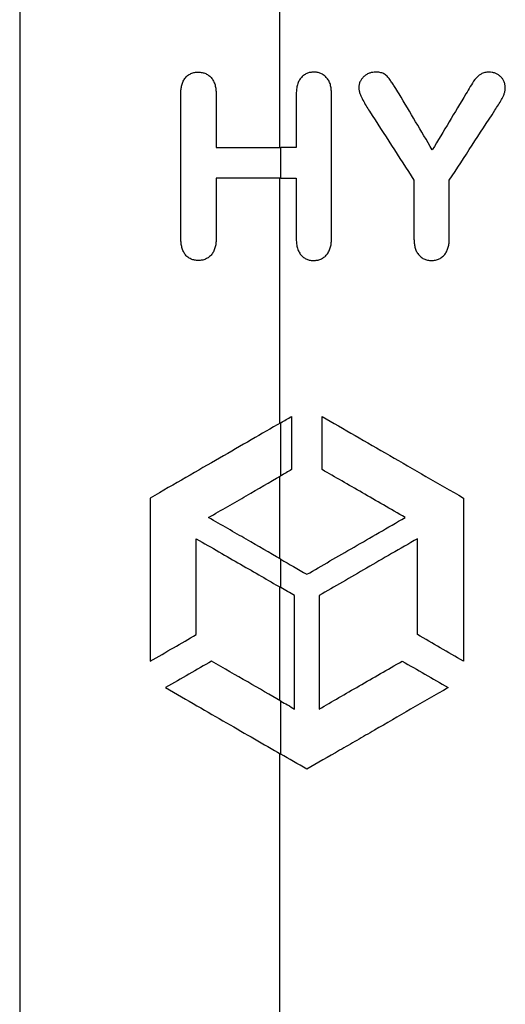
# Paper-space layout '1012-790 Hybird Padfoot' of a CAD drawing. Header units: millimetres. Extents: x 51 to 2966, y 67 to 3970.
# Tile 11 of 110: x 503 to 578, y 1714 to 1865. Entities that reach past the tile are written whole.
import ezdxf

# ---------------------------------------------------------------- set-up
doc = ezdxf.new("R2010")
doc.units = ezdxf.units.MM

psp = doc.layouts.new('1012-790 Hybird Padfoot')

# ---------------------------------------------------------------- linework, layer by layer
at = {"color": 7, "linetype": 'Continuous', "lineweight": 25}
for p, q in [((503.27, 2129.76), (503.27, 1567.07)), ((543.05, 1845.35), (543.05, 2129.76)), ((527.92, 1831.5), (527.92, 1853.46)), ((533.32, 1853.42), (533.32, 1845.35)), ((545.57, 1853.42), (545.57, 1845.35)), ((550.97, 1831.5), (550.97, 1853.46)), ((543.2, 1840.67), (543.2, 1845.35)), ((533.32, 1840.67), (533.32, 1831.45)), ((543.05, 1803.15), (543.05, 1840.67)), ((545.57, 1840.67), (545.57, 1831.45)), ((563.58, 1840.34), (563.58, 1831.5)), ((568.99, 1831.5), (568.99, 1840.34)), ((543.2, 1795.12), (543.2, 1803.24)), ((544.86, 1804.19), (544.86, 1796.07)), ((549.54, 1796.07), (549.54, 1804.19)), ((543.05, 1782.45), (543.05, 1795.03)), ((523.25, 1791.72), (523.25, 1766.77)), ((571.15, 1791.72), (571.15, 1766.77)), ((530.28, 1770.83), (530.28, 1785.49)), ((564.12, 1770.83), (564.12, 1785.49)), ((543.2, 1778.03), (543.2, 1782.36)), ((543.05, 1760.75), (543.05, 1778.12)), ((545.33, 1759.43), (545.33, 1776.81)), ((549.08, 1776.81), (549.08, 1759.43)), ((543.2, 1752.54), (543.2, 1760.66)), ((543.05, 1558.92), (543.05, 1752.63))]:
    psp.add_line(p, q, dxfattribs=at)
for points, knots in [([(527.92, 1853.46), (527.92, 1853.67), (527.93, 1853.89), (527.96, 1854.32), (528, 1854.53), (528.09, 1854.95), (528.15, 1855.16), (528.31, 1855.55), (528.41, 1855.74), (528.66, 1856.08), (528.81, 1856.23), (529.12, 1856.48), (529.29, 1856.58), (529.65, 1856.74), (529.84, 1856.8), (530.21, 1856.87), (530.4, 1856.87), (530.59, 1856.88)], [0, 0, 0, 0, 0.125, 0.125, 0.25, 0.25, 0.375, 0.375, 0.5, 0.5, 0.625, 0.625, 0.75, 0.75, 0.875, 0.875, 1, 1, 1, 1]), ([(530.59, 1856.88), (530.79, 1856.87), (530.98, 1856.86), (531.36, 1856.8), (531.54, 1856.73), (531.9, 1856.57), (532.07, 1856.48), (532.38, 1856.23), (532.53, 1856.08), (532.78, 1855.76), (532.89, 1855.57), (533.07, 1855.18), (533.14, 1854.97), (533.24, 1854.54), (533.27, 1854.32), (533.31, 1853.87), (533.32, 1853.65), (533.32, 1853.42)], [0, 0, 0, 0, 0.125, 0.125, 0.25, 0.25, 0.375, 0.375, 0.5, 0.5, 0.625, 0.625, 0.75, 0.75, 0.875, 0.875, 1, 1, 1, 1]), ([(548.24, 1856.88), (548.06, 1856.87), (547.88, 1856.86), (547.53, 1856.8), (547.35, 1856.75), (547.01, 1856.6), (546.85, 1856.5), (546.55, 1856.27), (546.4, 1856.13), (546.14, 1855.81), (546.03, 1855.63), (545.84, 1855.23), (545.77, 1855.02), (545.66, 1854.57), (545.62, 1854.35), (545.58, 1853.89), (545.58, 1853.66), (545.57, 1853.42)], [0, 0, 0, 0, 0.125, 0.125, 0.25, 0.25, 0.375, 0.375, 0.5, 0.5, 0.625, 0.625, 0.75, 0.75, 0.875, 0.875, 1, 1, 1, 1]), ([(550.97, 1853.46), (550.97, 1853.69), (550.96, 1853.91), (550.92, 1854.36), (550.89, 1854.59), (550.78, 1855.02), (550.71, 1855.24), (550.52, 1855.63), (550.4, 1855.81), (550.14, 1856.13), (549.99, 1856.27), (549.67, 1856.51), (549.5, 1856.6), (549.15, 1856.75), (548.97, 1856.8), (548.61, 1856.87), (548.43, 1856.87), (548.24, 1856.88)], [0, 0, 0, 0, 0.125, 0.125, 0.25, 0.25, 0.375, 0.375, 0.5, 0.5, 0.625, 0.625, 0.75, 0.75, 0.875, 0.875, 1, 1, 1, 1]), ([(557.75, 1856.88), (557.59, 1856.87), (557.44, 1856.87), (557.13, 1856.82), (556.98, 1856.79), (556.68, 1856.69), (556.53, 1856.62), (556.25, 1856.47), (556.12, 1856.38), (555.88, 1856.17), (555.76, 1856.05), (555.55, 1855.8), (555.46, 1855.66), (555.3, 1855.35), (555.24, 1855.19), (555.16, 1854.86), (555.15, 1854.68), (555.14, 1854.5)], [0, 0, 0, 0, 0.125, 0.125, 0.25, 0.25, 0.375, 0.375, 0.5, 0.5, 0.625, 0.625, 0.75, 0.75, 0.875, 0.875, 1, 1, 1, 1]), ([(561.3, 1853.56), (561.07, 1853.94), (560.85, 1854.31), (560.49, 1854.86), (560.38, 1855.05), (560.19, 1855.31), (560.13, 1855.4), (560, 1855.58), (559.94, 1855.67), (559.81, 1855.84), (559.74, 1855.93), (559.61, 1856.09), (559.54, 1856.18), (559.39, 1856.33), (559.31, 1856.4), (559.14, 1856.53), (559.05, 1856.59), (558.77, 1856.73), (558.57, 1856.79), (558.16, 1856.87), (557.96, 1856.87), (557.75, 1856.88)], [0, 0, 0, 0, 0.25, 0.25, 0.375, 0.375, 0.4375, 0.4375, 0.5, 0.5, 0.5625, 0.5625, 0.625, 0.625, 0.6875, 0.6875, 0.75, 0.75, 0.875, 0.875, 1, 1, 1, 1]), ([(575.07, 1856.88), (574.85, 1856.87), (574.64, 1856.86), (574.33, 1856.8), (574.23, 1856.77), (574.03, 1856.69), (573.93, 1856.64), (573.47, 1856.38), (573.16, 1856.07), (572.64, 1855.4), (572.41, 1855.03), (571.97, 1854.3), (571.75, 1853.93), (571.53, 1853.56)], [0, 0, 0, 0, 0.125, 0.125, 0.1875, 0.1875, 0.25, 0.25, 0.5, 0.5, 0.75, 0.75, 1, 1, 1, 1]), ([(577.55, 1854.58), (577.55, 1854.73), (577.54, 1854.89), (577.47, 1855.19), (577.42, 1855.34), (577.28, 1855.63), (577.2, 1855.76), (577.01, 1856.01), (576.9, 1856.12), (576.67, 1856.34), (576.55, 1856.43), (576.28, 1856.6), (576.14, 1856.67), (575.85, 1856.78), (575.69, 1856.82), (575.38, 1856.86), (575.22, 1856.87), (575.07, 1856.88)], [0, 0, 0, 0, 0.125, 0.125, 0.25, 0.25, 0.375, 0.375, 0.5, 0.5, 0.625, 0.625, 0.75, 0.75, 0.875, 0.875, 1, 1, 1, 1]), ([(555.14, 1854.5), (555.15, 1854.42), (555.15, 1854.33), (555.17, 1854.16), (555.19, 1854.08), (555.25, 1853.83), (555.29, 1853.67), (555.41, 1853.35), (555.48, 1853.2), (555.62, 1852.9), (555.7, 1852.75), (555.93, 1852.31), (556.09, 1852.02), (556.43, 1851.46), (556.6, 1851.17), (556.78, 1850.89)], [0, 0, 0, 0, 0.0625, 0.0625, 0.125, 0.125, 0.25, 0.25, 0.375, 0.375, 0.5, 0.5, 0.75, 0.75, 1, 1, 1, 1]), ([(575.96, 1851.04), (576.14, 1851.32), (576.32, 1851.59), (576.67, 1852.15), (576.83, 1852.43), (577.07, 1852.86), (577.15, 1853.01), (577.29, 1853.3), (577.35, 1853.45), (577.45, 1853.76), (577.49, 1853.92), (577.54, 1854.25), (577.55, 1854.41), (577.55, 1854.58)], [0, 0, 0, 0, 0.25, 0.25, 0.5, 0.5, 0.625, 0.625, 0.75, 0.75, 0.875, 0.875, 1, 1, 1, 1]), ([(533.32, 1845.35), (535.13, 1845.35), (536.86, 1845.35), (540.15, 1845.35), (541.72, 1845.35), (543.2, 1845.35)], [0, 0, 0, 0, 0.5, 0.5, 1, 1, 1, 1]), ([(543.2, 1840.67), (541.72, 1840.67), (540.15, 1840.67), (536.86, 1840.67), (535.13, 1840.67), (533.32, 1840.67)], [0, 0, 0, 0, 0.5, 0.5, 1, 1, 1, 1]), ([(530.59, 1828.06), (530.4, 1828.07), (530.21, 1828.08), (529.84, 1828.15), (529.65, 1828.2), (529.3, 1828.37), (529.13, 1828.47), (528.82, 1828.72), (528.67, 1828.87), (528.43, 1829.21), (528.33, 1829.39), (528.16, 1829.78), (528.1, 1829.99), (528, 1830.41), (527.97, 1830.63), (527.93, 1831.06), (527.92, 1831.28), (527.92, 1831.5)], [0, 0, 0, 0, 0.125, 0.125, 0.25, 0.25, 0.375, 0.375, 0.5, 0.5, 0.625, 0.625, 0.75, 0.75, 0.875, 0.875, 1, 1, 1, 1]), ([(533.32, 1831.45), (533.32, 1831.23), (533.31, 1831.01), (533.27, 1830.58), (533.24, 1830.37), (533.13, 1829.95), (533.06, 1829.74), (532.89, 1829.35), (532.78, 1829.17), (532.52, 1828.85), (532.37, 1828.71), (532.06, 1828.46), (531.89, 1828.36), (531.54, 1828.2), (531.35, 1828.14), (530.97, 1828.08), (530.78, 1828.07), (530.59, 1828.06)], [0, 0, 0, 0, 0.125, 0.125, 0.25, 0.25, 0.375, 0.375, 0.5, 0.5, 0.625, 0.625, 0.75, 0.75, 0.875, 0.875, 1, 1, 1, 1]), ([(545.57, 1831.45), (545.58, 1831.22), (545.58, 1830.99), (545.63, 1830.53), (545.66, 1830.31), (545.77, 1829.87), (545.85, 1829.66), (546.04, 1829.27), (546.15, 1829.09), (546.4, 1828.78), (546.54, 1828.65), (546.85, 1828.42), (547.01, 1828.33), (547.35, 1828.19), (547.52, 1828.14), (547.88, 1828.07), (548.06, 1828.07), (548.24, 1828.06)], [0, 0, 0, 0, 0.125, 0.125, 0.25, 0.25, 0.375, 0.375, 0.5, 0.5, 0.625, 0.625, 0.75, 0.75, 0.875, 0.875, 1, 1, 1, 1]), ([(548.24, 1828.06), (548.42, 1828.07), (548.6, 1828.08), (548.96, 1828.14), (549.13, 1828.19), (549.49, 1828.34), (549.65, 1828.44), (549.97, 1828.67), (550.12, 1828.81), (550.33, 1829.05), (550.39, 1829.14), (550.5, 1829.32), (550.56, 1829.42), (550.7, 1829.72), (550.77, 1829.93), (550.88, 1830.37), (550.92, 1830.59), (550.96, 1831.04), (550.97, 1831.27), (550.97, 1831.5)], [0, 0, 0, 0, 0.125, 0.125, 0.25, 0.25, 0.375, 0.375, 0.5, 0.5, 0.5625, 0.5625, 0.625, 0.625, 0.75, 0.75, 0.875, 0.875, 1, 1, 1, 1]), ([(563.58, 1831.5), (563.59, 1831.29), (563.59, 1831.08), (563.63, 1830.67), (563.65, 1830.46), (563.74, 1830.05), (563.8, 1829.85), (563.95, 1829.46), (564.05, 1829.28), (564.28, 1828.94), (564.42, 1828.79), (564.73, 1828.52), (564.91, 1828.41), (565.27, 1828.23), (565.46, 1828.16), (565.86, 1828.08), (566.07, 1828.07), (566.27, 1828.06)], [0, 0, 0, 0, 0.125, 0.125, 0.25, 0.25, 0.375, 0.375, 0.5, 0.5, 0.625, 0.625, 0.75, 0.75, 0.875, 0.875, 1, 1, 1, 1]), ([(566.27, 1828.06), (566.47, 1828.07), (566.68, 1828.08), (566.97, 1828.14), (567.07, 1828.17), (567.26, 1828.23), (567.36, 1828.27), (567.64, 1828.41), (567.8, 1828.53), (568.12, 1828.8), (568.26, 1828.95), (568.5, 1829.29), (568.6, 1829.47), (568.76, 1829.86), (568.82, 1830.06), (568.91, 1830.46), (568.94, 1830.67), (568.98, 1831.08), (568.98, 1831.29), (568.99, 1831.5)], [0, 0, 0, 0, 0.125, 0.125, 0.1875, 0.1875, 0.25, 0.25, 0.375, 0.375, 0.5, 0.5, 0.625, 0.625, 0.75, 0.75, 0.875, 0.875, 1, 1, 1, 1]), ([(543.2, 1803.24), (541.75, 1802.4), (540.25, 1801.53), (537.13, 1799.73), (535.51, 1798.8), (532.18, 1796.87), (530.46, 1795.88), (526.93, 1793.84), (525.1, 1792.79), (523.25, 1791.72)], [0, 0, 0, 0, 0.25, 0.25, 0.5, 0.5, 0.75, 0.75, 1, 1, 1, 1]), ([(549.54, 1804.19), (551.18, 1803.25), (552.85, 1802.28), (556.3, 1800.29), (558.06, 1799.28), (561.68, 1797.19), (563.53, 1796.12), (567.31, 1793.94), (569.22, 1792.83), (571.15, 1791.72)], [0, 0, 0, 0, 0.25, 0.25, 0.5, 0.5, 0.75, 0.75, 1, 1, 1, 1]), ([(562.25, 1788.74), (559.99, 1790.04), (557.81, 1791.3), (553.57, 1793.75), (551.52, 1794.93), (549.54, 1796.07)], [0, 0, 0, 0, 0.5, 0.5, 1, 1, 1, 1]), ([(532.16, 1788.74), (534.16, 1789.9), (536.08, 1791.01), (539.76, 1793.13), (541.53, 1794.15), (543.2, 1795.12)], [0, 0, 0, 0, 0.5, 0.5, 1, 1, 1, 1]), ([(543.2, 1782.36), (541.53, 1783.33), (539.77, 1784.35), (536.08, 1786.47), (534.16, 1787.58), (532.16, 1788.74)], [0, 0, 0, 0, 0.5, 0.5, 1, 1, 1, 1]), ([(547.2, 1780.05), (549.5, 1781.38), (551.91, 1782.77), (556.93, 1785.67), (559.54, 1787.18), (562.25, 1788.74)], [0, 0, 0, 0, 0.5, 0.5, 1, 1, 1, 1]), ([(530.28, 1785.49), (532.64, 1784.13), (534.91, 1782.82), (539.21, 1780.34), (541.27, 1779.15), (543.2, 1778.03)], [0, 0, 0, 0, 0.5, 0.5, 1, 1, 1, 1]), ([(564.12, 1785.49), (561.44, 1783.95), (558.84, 1782.45), (553.83, 1779.55), (551.4, 1778.15), (549.08, 1776.81)], [0, 0, 0, 0, 0.5, 0.5, 1, 1, 1, 1]), ([(543.2, 1760.66), (541.59, 1761.59), (539.91, 1762.56), (536.38, 1764.6), (534.54, 1765.66), (532.62, 1766.77)], [0, 0, 0, 0, 0.5, 0.5, 1, 1, 1, 1]), ([(549.08, 1759.43), (551.05, 1760.58), (553.1, 1761.76), (557.34, 1764.21), (559.53, 1765.47), (561.78, 1766.77)], [0, 0, 0, 0, 0.5, 0.5, 1, 1, 1, 1]), ([(525.59, 1762.71), (527.23, 1761.76), (528.82, 1760.84), (531.93, 1759.05), (533.44, 1758.18), (536.38, 1756.48), (537.81, 1755.66), (540.57, 1754.06), (541.91, 1753.29), (543.2, 1752.54)], [0, 0, 0, 0, 0.25, 0.25, 0.5, 0.5, 0.75, 0.75, 1, 1, 1, 1]), ([(568.81, 1762.71), (566.86, 1761.59), (564.95, 1760.48), (561.19, 1758.31), (559.35, 1757.25), (556.63, 1755.68), (555.73, 1755.16), (553.96, 1754.13), (553.08, 1753.62), (550.47, 1752.12), (548.8, 1751.16), (547.2, 1750.23)], [0, 0, 0, 0, 0.25, 0.25, 0.5, 0.5, 0.625, 0.625, 0.75, 0.75, 1, 1, 1, 1])]:
    psp.add_open_spline(points, degree=3, knots=knots, dxfattribs=at)
for points in [[(566.39, 1844.99), (564.68, 1847.87), (562.99, 1850.72), (561.3, 1853.56)], [(571.53, 1853.56), (569.81, 1850.7), (568.1, 1847.84), (566.39, 1844.99)], [(556.78, 1850.89), (559.02, 1847.42), (561.29, 1843.9), (563.58, 1840.34)], [(568.99, 1840.34), (571.31, 1843.91), (573.63, 1847.47), (575.96, 1851.04)], [(545.57, 1845.35), (544.75, 1845.35), (543.96, 1845.35), (543.2, 1845.35)], [(543.2, 1840.67), (543.96, 1840.67), (544.75, 1840.67), (545.57, 1840.67)], [(543.2, 1803.24), (543.74, 1803.55), (544.29, 1803.87), (544.86, 1804.19)], [(544.86, 1796.07), (544.29, 1795.75), (543.74, 1795.43), (543.2, 1795.12)], [(543.2, 1782.36), (544.47, 1781.63), (545.8, 1780.86), (547.2, 1780.05)], [(545.33, 1776.81), (544.6, 1777.23), (543.89, 1777.64), (543.2, 1778.03)], [(523.25, 1766.77), (525.65, 1768.16), (528, 1769.51), (530.28, 1770.83)], [(571.15, 1766.77), (568.78, 1768.14), (566.43, 1769.49), (564.12, 1770.83)], [(532.62, 1766.77), (530.35, 1765.46), (528.01, 1764.1), (525.59, 1762.71)], [(561.78, 1766.77), (564.08, 1765.44), (566.42, 1764.08), (568.81, 1762.71)], [(543.2, 1760.66), (543.89, 1760.26), (544.6, 1759.86), (545.33, 1759.43)], [(547.2, 1750.23), (545.8, 1751.04), (544.47, 1751.81), (543.2, 1752.54)]]:
    psp.add_open_spline(points, degree=3, dxfattribs=at)

doc.saveas('drawing.dxf')
